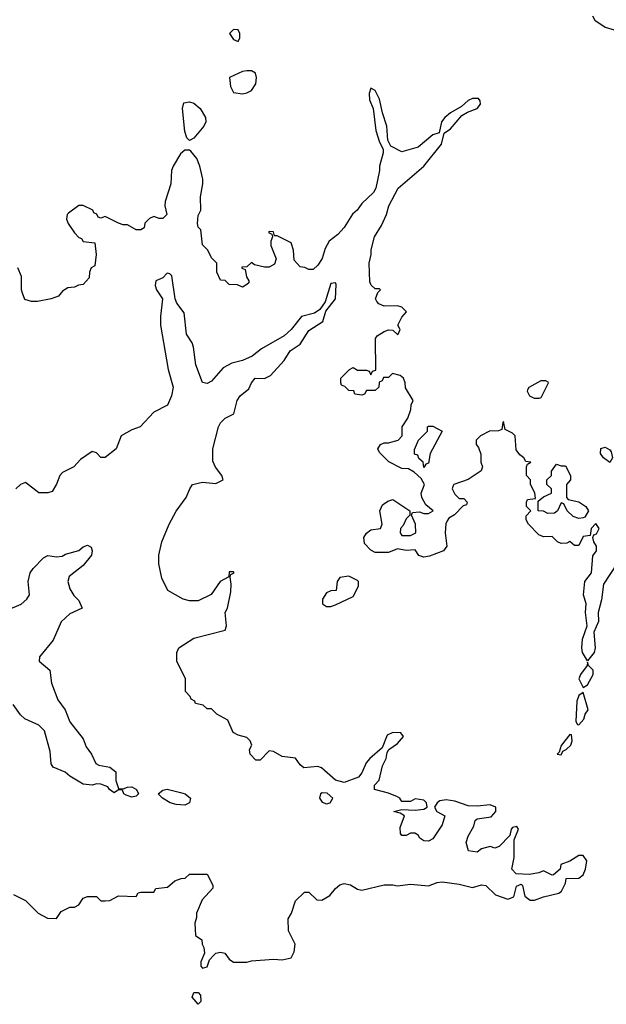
# Model space of a CAD drawing. Header units: inches. Extents: x 2380249 to 2585472, y 382747 to 546448.
# Tile 222 of 256: x 2480823 to 2483474, y 500458 to 504912. Entities that reach past the tile are written whole.
import ezdxf

# ---------------------------------------------------------------- set-up
doc = ezdxf.new("R2010")
doc.units = ezdxf.units.IN
doc.header["$MEASUREMENT"] = 0
doc.layers.add('C4580', color=7, linetype='Continuous')

msp = doc.modelspace()

# ---------------------------------------------------------------- linework, layer by layer
at = {"layer": 'C4580', "color": 4}
for points, elevation in [([(2483412, 504930), (2483422, 504910), (2483470, 504878.8), (2483510, 504866)], 52), ([(2483522, 502450), (2483462.2, 502357.8), (2483452.1, 502287.9), (2483438, 502230), (2483439.6, 502190), (2483418.3, 502141.7), (2483424.2, 502070), (2483419.6, 502050), (2483390, 502011), (2483367.3, 502050), (2483364, 502070), (2483367.3, 502110), (2483387.3, 502170), (2483380.5, 502230), (2483382.8, 502270), (2483371, 502310), (2483378, 502370), (2483406.8, 502410), (2483414, 502486), (2483430.5, 502510), (2483430.5, 502530.5), (2483418, 502550), (2483414, 502570), (2483418, 502582), (2483430, 502586), (2483442, 502610), (2483427.3, 502632.7), (2483406, 502610), (2483402, 502578), (2483370, 502574), (2483350, 502534), (2483330, 502534), (2483310, 502552), (2483296.4, 502543.6), (2483270, 502542), (2483254, 502550), (2483230, 502574), (2483190, 502572), (2483170, 502582), (2483122, 502630), (2483112, 502650), (2483112.7, 502667.3), (2483134, 502690), (2483114, 502710), (2483114, 502730), (2483118, 502742), (2483154, 502746), (2483151.6, 502771.6), (2483132, 502810), (2483132, 502830), (2483114, 502850), (2483114, 502890), (2483118, 502902), (2483134, 502910), (2483110, 502914), (2483102, 502930), (2483083.5, 502943.5), (2483066.4, 502966.4), (2483062, 503030), (2483050, 503042), (2483018, 503058), (2483010, 503094), (2483006, 503090), (2483002, 503058), (2482987.3, 503052.7), (2482946, 503050), (2482906, 503030), (2482886, 503010), (2482886, 502990), (2482896.4, 502976.4), (2482907.3, 502947.3), (2482908, 502910), (2482915.3, 502890), (2482908.4, 502871.6), (2482850, 502832), (2482786, 502810), (2482780.4, 502799.6), (2482778, 502790), (2482790, 502766), (2482810, 502746), (2482830, 502746), (2482846, 502730), (2482842, 502718), (2482827.3, 502712.7), (2482788.4, 502671.6), (2482763.1, 502656.9), (2482754.6, 502645.4), (2482749, 502631), (2482746, 502590), (2482753.2, 502530), (2482739, 502510), (2482675.5, 502484.5), (2482650, 502481), (2482627.5, 502487.5), (2482610, 502514), (2482570, 502511.3), (2482530, 502518), (2482490, 502502), (2482430, 502502), (2482410, 502512), (2482382, 502542), (2482378.8, 502570), (2482390, 502588.7), (2482410, 502604), (2482454, 502610), (2482462, 502630), (2482451.3, 502690), (2482462.8, 502717.2), (2482486.4, 502733.6), (2482510, 502742), (2482586, 502690), (2482586, 502670), (2482570, 502654), (2482556, 502624), (2482544, 502610), (2482542, 502590), (2482550, 502578), (2482590, 502578), (2482614, 502590), (2482612, 502630), (2482594, 502670), (2482598, 502682), (2482630, 502686), (2482650, 502678), (2482670, 502678), (2482692, 502690), (2482658, 502718), (2482641, 502750), (2482638, 502770), (2482652, 502810), (2482636.9, 502836.9), (2482605.4, 502865.4), (2482579.6, 502879.6), (2482550, 502882), (2482491.6, 502911.6), (2482450, 502954), (2482442, 502970), (2482454, 502990), (2482470, 502998), (2482490, 502998), (2482534, 503010), (2482552, 503030), (2482552, 503070), (2482578, 503110), (2482591.1, 503148.9), (2482592, 503170), (2482602, 503190), (2482567.1, 503247.1), (2482566, 503270), (2482558, 503290), (2482542, 503302), (2482508.7, 503311.3), (2482490, 503294), (2482467.3, 503292.7), (2482462, 503278), (2482447.3, 503272.7), (2482446, 503250), (2482430, 503234), (2482390, 503234), (2482382, 503218), (2482370, 503214), (2482338, 503218), (2482332.7, 503232.7), (2482310, 503234), (2482292.7, 503252.7), (2482278, 503258), (2482274, 503270), (2482274, 503290), (2482314, 503330), (2482330, 503338), (2482350, 503326), (2482390, 503326), (2482402, 503322), (2482410, 503306), (2482418, 503322), (2482432.7, 503327.3), (2482431.3, 503470), (2482438, 503482), (2482470, 503502), (2482490, 503508.7), (2482510, 503508), (2482530, 503488), (2482534, 503490), (2482542, 503510), (2482532, 503530), (2482550, 503566), (2482572, 503590), (2482550, 503611.3), (2482530, 503618), (2482470, 503616), (2482446.4, 503626.4), (2482436.9, 503636.9), (2482431.3, 503650), (2482442, 503678), (2482454, 503690), (2482450, 503694), (2482430, 503694), (2482411.6, 503711.6), (2482405.4, 503725.4), (2482402, 503810), (2482411.3, 503850), (2482411.6, 503871.6), (2482426.8, 503930), (2482458.4, 503981.6), (2482480.5, 504030), (2482490.8, 504070), (2482534, 504150), (2482650.3, 504249.7), (2482730, 504348.7), (2482742, 504398), (2482770, 504419), (2482821.1, 504478.9), (2482846.4, 504493.6), (2482891, 504510), (2482906, 504530), (2482904.7, 504544.7), (2482896, 504556), (2482870, 504554.8), (2482850, 504546), (2482820.2, 504519.8), (2482770, 504490.8), (2482744, 504470), (2482729.3, 504450), (2482719.3, 504400.7), (2482689.6, 504390.4), (2482624.5, 504335.5), (2482550, 504314.8), (2482500.5, 504340.5), (2482486.4, 504366.4), (2482482, 504430), (2482462.8, 504490), (2482450, 504552), (2482430, 504591.3), (2482410, 504602), (2482402, 504578), (2482403.7, 504550), (2482421.2, 504510), (2482432.7, 504410), (2482450, 504358), (2482466, 504326), (2482466.6, 504310), (2482449.3, 504250), (2482449.3, 504230), (2482433.2, 504150), (2482422, 504130), (2482370, 504081), (2482349, 504050), (2482327.3, 504032.7), (2482290, 503972), (2482260.4, 503939.6), (2482222, 503910), (2482203.7, 503876.3), (2482190, 503832), (2482170, 503802), (2482150, 503782), (2482130, 503782), (2482111.6, 503791.6), (2482090, 503794), (2482063.6, 503823.6), (2482061, 503870), (2482050, 503902), (2481986, 503934), (2481974, 503934), (2481970, 503952), (2481950, 503954), (2481948, 503950), (2481962, 503942), (2481966, 503930), (2481958, 503910), (2481958, 503890), (2481982, 503830), (2481974.6, 503805.4), (2481950, 503792), (2481930, 503792), (2481883.6, 503803.6), (2481870, 503814), (2481850, 503794), (2481827.3, 503792.7), (2481827.3, 503787.3), (2481842, 503782), (2481848.4, 503748.4), (2481858, 503730), (2481858, 503722), (2481850, 503714), (2481830, 503702), (2481807.3, 503712.7), (2481770, 503714), (2481751.6, 503731.6), (2481730, 503734), (2481714, 503770), (2481714, 503810), (2481690, 503834), (2481674, 503870), (2481650, 503894), (2481642, 503962), (2481630, 503974), (2481626.8, 503990), (2481630, 504026), (2481641, 504050), (2481640.7, 504110), (2481651, 504170), (2481650.8, 504190), (2481637.3, 504250), (2481623.5, 504283.5), (2481596.9, 504316.9), (2481590, 504322), (2481570, 504322), (2481550, 504304.7), (2481516, 504250), (2481509.5, 504230.5), (2481506, 504170), (2481481.2, 504090), (2481479, 504070), (2481488, 504030), (2481470, 504012), (2481452.7, 504012.7), (2481430, 504022), (2481410, 504012), (2481388.7, 503991.3), (2481386, 503970), (2481370, 503962), (2481350, 503962), (2481310, 503984.7), (2481290, 503984.7), (2481270, 503991.3), (2481210, 504022), (2481190, 504014), (2481178, 504018), (2481172, 504032), (2481158, 504038), (2481154, 504050), (2481110, 504072), (2481090, 504072), (2481043.1, 504036.9), (2481038, 504030), (2481035.3, 504010), (2481042, 503990), (2481070, 503948), (2481090, 503926), (2481102, 503922), (2481110, 503908), (2481162, 503902), (2481168, 503850), (2481162, 503798), (2481146, 503790), (2481138, 503770), (2481136.4, 503743.6), (2481110, 503714), (2481088.4, 503711.6), (2481070, 503702), (2481040.4, 503699.6), (2481016.4, 503683.6), (2480998, 503662), (2480966, 503650), (2480903.1, 503636.9), (2480876.9, 503636.9), (2480846.8, 503646.8), (2480835.3, 503675.3), (2480831, 503690), (2480831.3, 503750), (2480814, 503790)], 48), ([(2480794.6, 500954.6), (2480850, 500928), (2480906, 500870), (2480948.4, 500848.4), (2480990, 500846), (2481010, 500878), (2481050, 500898), (2481070, 500898), (2481090, 500908), (2481110, 500938), (2481130, 500946), (2481170, 500946), (2481190, 500926), (2481210, 500926), (2481230, 500928), (2481270, 500948), (2481350, 500946), (2481358, 500962), (2481370, 500966), (2481430, 500966), (2481438, 500982), (2481491.6, 500988.4), (2481523.6, 501016.4), (2481552.7, 501027.3), (2481571.6, 501028.4), (2481590, 501046), (2481670, 501046), (2481696.4, 500996.4), (2481696.4, 500983.6), (2481648, 500930), (2481622, 500870), (2481622, 500850), (2481614.6, 500825.4), (2481618, 500770), (2481646, 500750), (2481648, 500730), (2481655.3, 500715.3), (2481658, 500690), (2481642, 500650), (2481642, 500630), (2481650, 500622), (2481670, 500628), (2481681, 500659), (2481699.8, 500680.2), (2481710, 500688.7), (2481730, 500693.2), (2481750, 500688.7), (2481770, 500662), (2481790, 500648.7), (2481850, 500648.7), (2481870, 500655.3), (2481970, 500662), (2482010, 500659), (2482050, 500668), (2482064, 500696), (2482067.7, 500730), (2482037.3, 500790), (2482036, 500844), (2482051.3, 500870), (2482070, 500926), (2482110, 500966), (2482130, 500966), (2482166, 500930), (2482188.9, 500928.9), (2482224.7, 500950), (2482250, 500982), (2482270, 500999), (2482290, 501004), (2482318.6, 500998.6), (2482350, 500979), (2482370, 500974), (2482470, 500999), (2482510, 500999), (2482530, 500994), (2482590, 501000.9), (2482670, 500993.2), (2482710, 501009.3), (2482731.8, 501011.8), (2482810, 501000.9), (2482870, 500986), (2482910, 500999), (2482930, 500995.3), (2482972.9, 500952.9), (2483030, 500933.2), (2483055.9, 500944.1), (2483067.9, 500992.1), (2483090, 501002), (2483095.5, 500995.5), (2483106.8, 500946.8), (2483129.6, 500929.6), (2483150, 500929.6), (2483190, 500944.5), (2483259.8, 500960.2), (2483272, 500970), (2483290, 501006), (2483292.7, 501027.3), (2483350, 501029.2), (2483370, 501044), (2483380.7, 501070), (2483386.8, 501106.8), (2483370, 501131.3), (2483350, 501131), (2483310, 501106), (2483269.1, 501090.9), (2483266, 501070), (2483236.4, 501043.6), (2483230, 501042), (2483190, 501062), (2483170, 501052), (2483125.4, 501045.4), (2483067.5, 501047.5), (2483046.8, 501070), (2483058.5, 501121.5), (2483058, 501202), (2483078, 501250), (2483070, 501262), (2483050, 501258), (2483044, 501250), (2483039, 501221), (2482990, 501172), (2482970, 501164.7), (2482950, 501172), (2482910, 501162), (2482890, 501146), (2482851.6, 501151.6), (2482841, 501190), (2482850, 501218), (2482875.5, 501264.5), (2482882, 501290), (2482890, 501297), (2482954, 501306), (2482975.5, 501330), (2482974.8, 501350), (2482950, 501359.6), (2482890, 501353.7), (2482850, 501355.8), (2482790, 501377.3), (2482750, 501382.6), (2482722.3, 501377.7), (2482709.3, 501370), (2482697.2, 501350), (2482709, 501330), (2482745.2, 501310), (2482732.7, 501270), (2482690, 501206.8), (2482670, 501196), (2482650, 501198), (2482632, 501210), (2482623.6, 501223.6), (2482608.4, 501231.6), (2482590, 501232), (2482570, 501222), (2482550, 501222), (2482544.7, 501230), (2482542, 501258), (2482562, 501310), (2482542, 501322), (2482514, 501330), (2482550, 501339), (2482610, 501335.6), (2482650, 501340.7), (2482664, 501350), (2482661.6, 501370), (2482650, 501381.6), (2482610, 501388.2), (2482590, 501375.5), (2482550, 501374.8), (2482540.5, 501390), (2482530, 501396.5), (2482490, 501413.7), (2482426, 501430), (2482426.8, 501450), (2482448.3, 501471.7), (2482463, 501537), (2482478.8, 501570), (2482483.5, 501596.5), (2482491, 501610), (2482530, 501637.2), (2482558, 501670), (2482545.4, 501685.4), (2482510, 501687.3), (2482484.2, 501675.8), (2482462, 501618), (2482406, 501570), (2482389.2, 501550), (2482370, 501504.7), (2482355.1, 501484.9), (2482290, 501461), (2482250, 501471.3), (2482187.7, 501527.7), (2482170, 501534), (2482107.7, 501527.7), (2482090, 501542), (2482070, 501571.3), (2482010, 501578.8), (2481970, 501601), (2481950, 501604.7), (2481910, 501562), (2481890, 501562), (2481864.7, 501590), (2481862, 501610), (2481872, 501630), (2481864.7, 501650), (2481850, 501664.7), (2481810, 501674.8), (2481788.1, 501688.1), (2481763.6, 501743.6), (2481714, 501770), (2481690, 501794), (2481670, 501794), (2481651.6, 501811.6), (2481618, 501818), (2481614, 501830), (2481598, 501838), (2481594, 501850), (2481572.7, 501872.7), (2481572, 501930), (2481534, 502010), (2481534, 502050), (2481542, 502070), (2481610, 502114), (2481752, 502150), (2481758, 502170), (2481752, 502230), (2481762, 502250), (2481776.8, 502323.2), (2481778.8, 502358.8), (2481774, 502390), (2481778, 502402), (2481792, 502410), (2481790, 502414), (2481770, 502414), (2481768, 502392), (2481728.7, 502370), (2481688.9, 502311.1), (2481630, 502282.8), (2481590, 502282.8), (2481562, 502290), (2481492, 502330), (2481465.4, 502385.4), (2481451.3, 502450), (2481451.3, 502490), (2481466, 502550), (2481498, 502630), (2481530, 502688), (2481576, 502750), (2481591.3, 502790), (2481604.7, 502810), (2481650, 502819.3), (2481710, 502814), (2481742, 502830), (2481736, 502850), (2481707.9, 502887.9), (2481695.3, 502915.3), (2481696, 502970), (2481721, 503070), (2481730, 503088), (2481751.1, 503108.9), (2481790.9, 503129.1), (2481806, 503190), (2481818.8, 503210), (2481858.3, 503241.7), (2481870.8, 503270), (2481887.3, 503290), (2481930, 503289.3), (2481957.2, 503302.8), (2482018, 503370), (2482045.5, 503414.5), (2482090, 503443.7), (2482130, 503506.6), (2482192.7, 503547.3), (2482206.4, 503593.6), (2482250.5, 503650), (2482254, 503714), (2482250, 503722), (2482230, 503718), (2482203.9, 503636.1), (2482179.6, 503600.4), (2482155.6, 503584.4), (2482097.2, 503570), (2482050, 503510.6), (2482017.7, 503482.3), (2481916.2, 503423.8), (2481874, 503390), (2481830, 503370.5), (2481782.3, 503357.7), (2481742.6, 503337.4), (2481690, 503277.1), (2481670, 503266), (2481650, 503271.3), (2481618.7, 503350), (2481608.9, 503430), (2481602, 503450), (2481576.4, 503490), (2481566.6, 503586.6), (2481534, 503630), (2481526, 503650), (2481510, 503754), (2481502, 503762), (2481490, 503764.7), (2481470, 503744.7), (2481438, 503730), (2481435.3, 503710), (2481442, 503690), (2481469, 503649), (2481459.3, 503570), (2481459.3, 503530), (2481494, 503330), (2481516.9, 503250), (2481509.5, 503210), (2481491.2, 503168.8), (2481430, 503136), (2481368, 503070), (2481330, 503056), (2481282, 503030), (2481259, 502970), (2481210, 502931.3), (2481190, 502932), (2481170, 502952), (2481150, 502958), (2481098, 502922), (2481068, 502890), (2481016.5, 502863.5), (2481004, 502850), (2480989.1, 502810.9), (2480970, 502778), (2480950, 502771.3), (2480910, 502771.3), (2480850, 502818), (2480826, 502810), (2480806, 502790)], 44), ([(2480770, 502243), (2480830, 502268.2), (2480856, 502290), (2480866.6, 502310), (2480861.3, 502370), (2480869.7, 502410), (2480883.6, 502430), (2480930, 502477.1), (2480950, 502488), (2480990, 502482), (2481014.8, 502485.2), (2481030, 502494), (2481090, 502510.8), (2481110, 502526.8), (2481130, 502534.8), (2481146, 502526), (2481150.7, 502510), (2481147.3, 502490), (2481110, 502442.7), (2481047.3, 502392.7), (2481040.7, 502370), (2481050, 502338), (2481068, 502308), (2481090, 502284.7), (2481104.7, 502250), (2481050, 502224.5), (2481011.2, 502188.8), (2480974.1, 502105.9), (2480913, 502030), (2480910.8, 502010), (2480959.1, 501970), (2480967.2, 501910), (2480994.7, 501834.7), (2481028.5, 501790), (2481050, 501736.3), (2481110, 501658.8), (2481123.4, 501623.4), (2481147.3, 501590), (2481167.5, 501547.5), (2481180.4, 501540.4), (2481230.4, 501530.4), (2481258, 501510), (2481258, 501470), (2481270, 501434), (2481290, 501432), (2481310, 501441), (2481330, 501442), (2481350.4, 501430.4), (2481360.7, 501410), (2481350, 501399.3), (2481330, 501394.5), (2481304.2, 501404.2), (2481294, 501410), (2481287.3, 501427.3), (2481270, 501428), (2481250, 501415.3), (2481228.7, 501430), (2481222, 501442), (2481190, 501454), (2481170, 501455.3), (2481150.7, 501449.3), (2481110, 501453.2), (2481050, 501489.4), (2481028.4, 501508.5), (2480974.5, 501530), (2480965.8, 501545.8), (2480961.3, 501601.3), (2480934.7, 501694.7), (2480910, 501720.5), (2480845.6, 501750), (2480827.3, 501767.3), (2480793.7, 501813.7)], 36)]:
    msp.add_lwpolyline(points, dxfattribs=dict(at, elevation=elevation))
for points, elevation in [([(2481790, 504868), (2481772, 504850), (2481790, 504822), (2481810, 504814), (2481818, 504830), (2481818, 504850), (2481810, 504866)], 52), ([(2481870, 504681.2), (2481850, 504681.2), (2481830, 504677.2), (2481772, 504650), (2481776, 504610), (2481790, 504582), (2481830, 504576), (2481850, 504581), (2481870, 504591.3), (2481890, 504622), (2481892.7, 504650), (2481888.7, 504670)], 52), ([(2481590, 504366), (2481578, 504378), (2481570, 504406), (2481559.3, 504510), (2481564.8, 504535.2), (2481590, 504540.7), (2481610, 504534.8), (2481638.8, 504510), (2481662.8, 504470), (2481664, 504450), (2481654.8, 504430), (2481610, 504375.3)], 48), ([(2483150, 503198), (2483129.3, 503209.3), (2483118, 503230), (2483120.4, 503239.6), (2483126, 503250), (2483180.4, 503279.6), (2483199.6, 503279.6), (2483210, 503274), (2483211.6, 503268.4), (2483178, 503202), (2483170, 503198)], 48), ([(2482650, 502886), (2482646, 502910), (2482627.3, 502927.3), (2482622, 502942), (2482607.3, 502947.3), (2482607.3, 502967.3), (2482626, 503010), (2482666, 503050), (2482666, 503070), (2482670, 503074), (2482690, 503074), (2482732, 503050), (2482678, 502950), (2482670, 502906), (2482658, 502902)], 48), ([(2483490, 502909.6), (2483461.2, 502930), (2483448.7, 502950), (2483450, 502972), (2483470, 502978), (2483490, 502966.8), (2483496.7, 502956.7), (2483502, 502930)], 48), ([(2483270, 502894), (2483290, 502894), (2483312, 502850), (2483312, 502830), (2483294, 502810), (2483294, 502750), (2483302, 502742), (2483350.9, 502730.9), (2483382, 502710), (2483394, 502690), (2483378, 502662), (2483370, 502658), (2483350, 502655.3), (2483324.7, 502664.7), (2483298, 502690), (2483282, 502722), (2483270, 502726), (2483254, 502690), (2483239.6, 502680.4), (2483210, 502678), (2483190, 502688), (2483166, 502690), (2483166, 502734), (2483190, 502754), (2483226, 502770), (2483226, 502790), (2483206, 502810), (2483206, 502830), (2483226, 502850), (2483226, 502870), (2483250, 502902)], 48), ([(2482310, 502395.3), (2482270, 502388), (2482258, 502370), (2482254, 502330), (2482230, 502328), (2482210, 502319), (2482191.3, 502290), (2482192, 502270), (2482210, 502258), (2482230, 502258), (2482250, 502264.7), (2482330, 502302), (2482354, 502350), (2482354, 502370), (2482350, 502375.3)], 48), ([(2483390, 502006), (2483388.2, 501990), (2483358, 501950), (2483350.6, 501930), (2483370, 501891.3), (2483390, 501903), (2483415.1, 501950), (2483414.5, 501970), (2483394, 501990)], 48), ([(2483370, 501868.7), (2483350, 501855.3), (2483340.5, 501830), (2483336.9, 501736.9), (2483343.5, 501723.5), (2483350, 501722.8), (2483372.3, 501747.7), (2483378.4, 501770), (2483392, 501790)], 48), ([(2483310, 501679), (2483270, 501628), (2483261, 501599), (2483252, 501590), (2483270, 501586), (2483277.2, 501602.8), (2483293.2, 501610), (2483314, 501630), (2483319.5, 501650), (2483316.5, 501676.5)], 48), ([(2481570, 501358.9), (2481530, 501361.5), (2481502.7, 501370), (2481469, 501390), (2481448.7, 501410), (2481470, 501426), (2481490, 501430.7), (2481550, 501416.5), (2481570.2, 501410.2), (2481594.4, 501390), (2481590, 501369.6)], 36), ([(2482190, 501415.3), (2482182, 501410), (2482178, 501390), (2482190, 501372), (2482210, 501364.7), (2482226, 501370), (2482238, 501390), (2482213.2, 501413.2)], 44), ([(2481630, 500458), (2481602, 500490), (2481610, 500512), (2481630, 500512), (2481639.6, 500499.6), (2481642, 500470)], 44)]:
    msp.add_lwpolyline(points, close=True, dxfattribs=dict(at, elevation=elevation))

doc.saveas('drawing.dxf')
